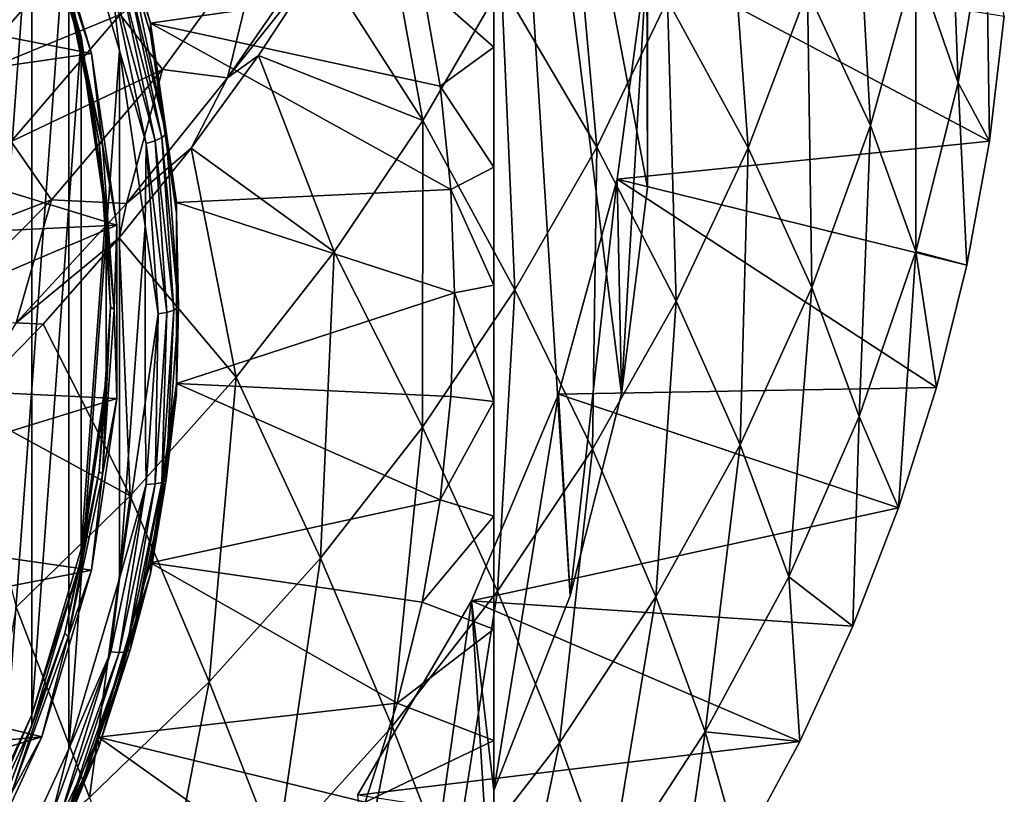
# Model space of a CAD drawing. Header units: metres. Extents: x -81 to 81, y -160 to 24.
# Tile 40 of 256: x 8 to 14, y -152 to -147. Entities that reach past the tile are written whole.
import ezdxf

# ---------------------------------------------------------------- set-up
doc = ezdxf.new("R2010")
doc.units = ezdxf.units.M
doc.layers.add('solid_501850_SW0001', color=7, linetype='CONTINUOUS')

msp = doc.modelspace()

# ---------------------------------------------------------------- linework, layer by layer
at = {"layer": 'solid_501850_SW0001'}
for points in [[(11, -142.998276, 168.225082), (11, -152.01149, 171.50563), (11, -144.085327, 165.238449)], [(11, -142.998276, 168.225082), (11.486273, -150.768967, 171.053375), (11, -152.01149, 171.50563)], [(11, -142.998276, 168.225082), (11.814212, -149.481445, 170.584763), (11.486273, -150.768967, 171.053375)], [(11, -142.998276, 168.225082), (11.979311, -148.166733, 170.106247), (11.814212, -149.481445, 170.584763)], [(11, -142.998276, 168.225082), (11.979311, -146.843048, 169.624466), (11.979311, -148.166733, 170.106247)], [(11, -152.01149, 171.50563), (11, -144.906342, 165.352737), (11, -144.085327, 165.238449)], [(11, -152.01149, 171.50563), (11, -145.708694, 165.492249), (11, -144.906342, 165.352737)], [(7.591393, -145.142395, 164.855179), (8.056324, -146.148209, 165.221268), (7.59142, -152.535095, 167.545898)], [(7.812579, -145.169693, 164.439453), (8.291458, -146.2052, 164.816345), (7.812608, -152.781403, 167.209885)], [(13.690132, -146.717682, 179.655533), (13.960161, -147.498398, 177.239166), (13.889808, -145.650177, 179.269897)], [(13.889808, -145.650177, 179.269897), (13.960161, -147.498398, 177.239166), (14.138847, -146.40834, 176.844406)], [(11, -152.01149, 171.50563), (11, -146.496063, 165.658737), (11, -145.708694, 165.492249)], [(13.402037, -147.77092, 180.037018), (13.296183, -145.890381, 182.040115), (12.999773, -146.911545, 182.410477)], [(13.402037, -147.77092, 180.037018), (13.690132, -146.717682, 179.655533), (13.296183, -145.890381, 182.040115)], [(8.480349, -146.075012, 164.981796), (8.480353, -146.006638, 165.169739), (8.811751, -147.118073, 165.574265)], [(8.811751, -147.118073, 165.574265), (8.480353, -146.006638, 165.169739), (10.543445, -146.868042, 165.483261)], [(11.656759, -147.908676, 185.442291), (11.485133, -145.981079, 187.374039), (11.04957, -146.872726, 187.704376)], [(11.656759, -147.908676, 185.442291), (12.107179, -146.969681, 185.097458), (11.485133, -145.981079, 187.374039)], [(12.62114, -147.913589, 182.775146), (12.482399, -146.00798, 184.745728), (12.107179, -146.969681, 185.097458)], [(12.62114, -147.913589, 182.775146), (12.999773, -146.911545, 182.410477), (12.482399, -146.00798, 184.745728)], [(8.480349, -146.075012, 164.981796), (8.811751, -147.118073, 165.574265), (8.811757, -147.186493, 165.386337)], [(8.480349, -146.075012, 164.981796), (8.811757, -147.186493, 165.386337), (8.683877, -146.741791, 165.158707)], [(10.547126, -147.739395, 188.026917), (10.252303, -146.109406, 189.864716), (9.895144, -146.719864, 190.077545)], [(10.547126, -147.739395, 188.026917), (11.04957, -146.872726, 187.704376), (10.252303, -146.109406, 189.864716)], [(8.056324, -146.148209, 165.221268), (8.056346, -151.529266, 167.17981), (7.59142, -152.535095, 167.545898)], [(8.291458, -146.2052, 164.816345), (8.29148, -151.745895, 166.832993), (7.812608, -152.781403, 167.209885)], [(8.056324, -146.148209, 165.221268), (8.056331, -146.216629, 165.03334), (8.371157, -147.204071, 165.605576)], [(8.056324, -146.148209, 165.221268), (8.371157, -147.204071, 165.605576), (8.056346, -151.529266, 167.17981)], [(8.291458, -146.2052, 164.816345), (8.615785, -147.292435, 165.212067), (8.29148, -151.745895, 166.832993)], [(8.559671, -146.817001, 165.049377), (8.615785, -147.292435, 165.212067), (8.291458, -146.2052, 164.816345)], [(5.848707, -146.801208, 165.087189), (8.436726, -147.310776, 165.272659), (8.119432, -146.246643, 164.885345)], [(8.266229, -146.844772, 165.202988), (8.371169, -147.272537, 165.417648), (8.056331, -146.216629, 165.03334)], [(8.371157, -147.204071, 165.605576), (8.056331, -146.216629, 165.03334), (8.371169, -147.272537, 165.417648)], [(8.119432, -146.246643, 164.885345), (8.436726, -147.310776, 165.272659), (8.288383, -146.856689, 165.152878)], [(14.138847, -146.40834, 176.844406), (13.960161, -147.498398, 177.239166), (14.159923, -147.871124, 174.68103)], [(14.138847, -146.40834, 176.844406), (14.159923, -147.871124, 174.68103), (14.2539, -147.0737, 174.390793)], [(11, -146.496063, 165.658737), (11, -147.271515, 165.854065), (10.543445, -146.868042, 165.483261)], [(11, -152.01149, 171.50563), (11, -147.271515, 165.854065), (11, -146.496063, 165.658737)], [(8.618165, -147.063278, 191.471893), (8.888956, -147.414566, 191.065201), (9.528978, -146.538025, 190.720566)], [(9.528978, -146.538025, 190.720566), (8.888956, -147.414566, 191.065201), (9.303317, -147.465805, 190.493759)], [(9.528978, -146.538025, 190.720566), (9.303317, -147.465805, 190.493759), (9.887883, -146.621429, 190.160889)], [(9.887883, -146.621429, 190.160889), (9.303317, -147.465805, 190.493759), (9.895144, -146.719864, 190.077545)], [(7.610606, -147.476501, 192.118118), (8.289203, -146.691681, 191.812241), (7.25006, -147.066269, 192.370819)], [(8.618165, -147.063278, 191.471893), (8.289203, -146.691681, 191.812241), (7.610606, -147.476501, 192.118118)], [(11.787441, -148.112991, 174.769073), (11.976321, -146.708023, 174.257706), (14.159923, -147.871124, 174.68103)], [(11.814212, -149.481445, 170.584763), (11.976321, -146.708023, 174.257706), (11.787441, -148.112991, 174.769073)], [(11.979311, -148.166733, 170.106247), (11.976321, -146.708023, 174.257706), (11.814212, -149.481445, 170.584763)], [(11.976321, -146.708023, 174.257706), (14.2539, -147.0737, 174.390793), (14.159923, -147.871124, 174.68103)], [(11.979311, -146.843048, 169.624466), (11.976321, -146.708023, 174.257706), (11.979311, -148.166733, 170.106247)], [(8.656402, -146.767807, 165.108795), (8.885098, -147.84819, 165.502014), (8.613601, -146.793716, 165.071106)], [(8.656402, -146.767807, 165.108795), (8.683877, -146.741791, 165.158707), (8.913299, -147.825623, 165.553192)], [(8.656402, -146.767807, 165.108795), (8.913299, -147.825623, 165.553192), (8.885098, -147.84819, 165.502014)], [(8.811757, -147.186493, 165.386337), (8.913299, -147.825623, 165.553192), (8.683877, -146.741791, 165.158707)], [(9.303317, -147.465805, 190.493759), (9.500477, -147.323776, 190.287949), (9.895144, -146.719864, 190.077545)], [(10.547126, -147.739395, 188.026917), (9.895144, -146.719864, 190.077545), (9.500477, -147.323776, 190.287949)], [(13.402037, -147.77092, 180.037018), (13.689529, -148.573318, 177.628952), (13.690132, -146.717682, 179.655533)], [(13.690132, -146.717682, 179.655533), (13.689529, -148.573318, 177.628952), (13.960161, -147.498398, 177.239166)], [(6.125512, -147.64447, 165.394104), (8.436726, -147.310776, 165.272659), (5.848707, -146.801208, 165.087189)], [(8.613601, -146.793716, 165.071106), (8.841166, -147.868774, 165.462402), (8.559671, -146.817001, 165.049377)], [(8.559671, -146.817001, 165.049377), (8.785811, -147.88533, 165.438217), (8.615785, -147.292435, 165.212067)], [(8.841166, -147.868774, 165.462402), (8.785811, -147.88533, 165.438217), (8.559671, -146.817001, 165.049377)], [(8.885098, -147.84819, 165.502014), (8.841166, -147.868774, 165.462402), (8.613601, -146.793716, 165.071106)], [(8.266229, -146.844772, 165.202988), (8.288383, -146.856689, 165.152878), (8.507356, -147.891159, 165.529388)], [(8.266229, -146.844772, 165.202988), (8.507356, -147.891159, 165.529388), (8.484616, -147.876465, 165.578491)], [(8.266229, -146.844772, 165.202988), (8.484616, -147.876465, 165.578491), (8.371169, -147.272537, 165.417648)], [(8.436726, -147.310776, 165.272659), (8.507356, -147.891159, 165.529388), (8.288383, -146.856689, 165.152878)], [(8.811751, -147.118073, 165.574265), (10.543445, -146.868042, 165.483261), (10.658031, -147.520203, 165.720642)], [(11, -147.271515, 165.854065), (10.658031, -147.520203, 165.720642), (10.543445, -146.868042, 165.483261)], [(11.135059, -148.818939, 185.777832), (11.04957, -146.872726, 187.704376), (10.547126, -147.739395, 188.026917)], [(11.135059, -148.818939, 185.777832), (11.656759, -147.908676, 185.442291), (11.04957, -146.872726, 187.704376)], [(13.027957, -148.80307, 180.411758), (12.999773, -146.911545, 182.410477), (12.62114, -147.913589, 182.775146)], [(13.027957, -148.80307, 180.411758), (13.402037, -147.77092, 180.037018), (12.999773, -146.911545, 182.410477)], [(12.163172, -148.889984, 183.131607), (12.107179, -146.969681, 185.097458), (11.656759, -147.908676, 185.442291)], [(12.163172, -148.889984, 183.131607), (12.62114, -147.913589, 182.775146), (12.107179, -146.969681, 185.097458)], [(7.923603, -147.871948, 191.78981), (8.618165, -147.063278, 191.471893), (7.610606, -147.476501, 192.118118)], [(7.923603, -147.871948, 191.78981), (8.888956, -147.414566, 191.065201), (8.618165, -147.063278, 191.471893)], [(8.811751, -147.118073, 165.574265), (10.658031, -147.520203, 165.720642), (10.726985, -148.178146, 165.960098)], [(8.979019, -148.261642, 165.990494), (8.811751, -147.118073, 165.574265), (10.726985, -148.178146, 165.960098)], [(8.811757, -147.186493, 165.386337), (8.811751, -147.118073, 165.574265), (8.979019, -148.261642, 165.990494)], [(8.371157, -147.204071, 165.605576), (8.371171, -150.473404, 166.795502), (8.056346, -151.529266, 167.17981)], [(8.371157, -147.204071, 165.605576), (8.371169, -147.272537, 165.417648), (8.530066, -148.290466, 166.000992)], [(8.371157, -147.204071, 165.605576), (8.530066, -148.290466, 166.000992), (8.371171, -150.473404, 166.795502)], [(8.811757, -147.186493, 165.386337), (8.979019, -148.261642, 165.990494), (8.979019, -148.330032, 165.802551)], [(8.811757, -147.186493, 165.386337), (8.979019, -148.330032, 165.802551), (8.913299, -147.825623, 165.553192)], [(8.484616, -147.876465, 165.578491), (8.530068, -148.358887, 165.813049), (8.371169, -147.272537, 165.417648)], [(8.530066, -148.290466, 166.000992), (8.371169, -147.272537, 165.417648), (8.530068, -148.358887, 165.813049)], [(11, -147.271515, 165.854065), (11, -148.035828, 166.079575), (10.658031, -147.520203, 165.720642)], [(11, -152.01149, 171.50563), (11, -148.035828, 166.079575), (11, -147.271515, 165.854065)], [(6.125512, -147.64447, 165.394104), (8.596874, -148.405685, 165.671173), (8.436726, -147.310776, 165.272659)], [(8.615785, -147.292435, 165.212067), (8.615798, -150.658646, 166.437271), (8.29148, -151.745895, 166.832993)], [(8.436726, -147.310776, 165.272659), (8.596874, -148.405685, 165.671173), (8.507356, -147.891159, 165.529388)], [(8.615785, -147.292435, 165.212067), (8.779463, -148.41098, 165.619171), (8.615798, -150.658646, 166.437271)], [(8.785811, -147.88533, 165.438217), (8.779463, -148.41098, 165.619171), (8.615785, -147.292435, 165.212067)], [(9.982142, -148.575363, 188.33931), (9.500477, -147.323776, 190.287949), (9.07179, -147.915085, 190.493134)], [(9.303317, -147.465805, 190.493759), (9.07179, -147.915085, 190.493134), (9.500477, -147.323776, 190.287949)], [(9.982142, -148.575363, 188.33931), (10.547126, -147.739395, 188.026917), (9.500477, -147.323776, 190.287949)], [(7.923603, -147.871948, 191.78981), (8.181966, -148.243683, 191.393326), (8.888956, -147.414566, 191.065201)], [(8.888956, -147.414566, 191.065201), (8.181966, -148.243683, 191.393326), (8.658922, -148.268753, 190.812317)], [(8.888956, -147.414566, 191.065201), (8.658922, -148.268753, 190.812317), (9.303317, -147.465805, 190.493759)], [(9.303317, -147.465805, 190.493759), (8.658922, -148.268753, 190.812317), (9.07179, -147.915085, 190.493134)], [(11, -148.035828, 166.079575), (10.726985, -148.178146, 165.960098), (10.658031, -147.520203, 165.720642)], [(13.960161, -147.498398, 177.239166), (13.689529, -148.573318, 177.628952), (14.015875, -148.661118, 174.968567)], [(13.960161, -147.498398, 177.239166), (14.015875, -148.661118, 174.968567), (14.159923, -147.871124, 174.68103)], [(6.265466, -148.517014, 165.711685), (8.596874, -148.405685, 165.671173), (6.125512, -147.64447, 165.394104)], [(10.546447, -149.69458, 186.10173), (10.547126, -147.739395, 188.026917), (9.982142, -148.575363, 188.33931)], [(10.546447, -149.69458, 186.10173), (11.135059, -148.818939, 185.777832), (10.547126, -147.739395, 188.026917)], [(13.027957, -148.80307, 180.411758), (13.328966, -149.625992, 178.011154), (13.402037, -147.77092, 180.037018)], [(13.402037, -147.77092, 180.037018), (13.328966, -149.625992, 178.011154), (13.689529, -148.573318, 177.628952)], [(8.885098, -147.84819, 165.502014), (8.913299, -147.825623, 165.553192), (8.990211, -148.928314, 165.954544)], [(8.979019, -148.330032, 165.802551), (8.990211, -148.928314, 165.954544), (8.913299, -147.825623, 165.553192)], [(7.164997, -148.630951, 192.089981), (8.181966, -148.243683, 191.393326), (7.923603, -147.871948, 191.78981)], [(8.484616, -147.876465, 165.578491), (8.507356, -147.891159, 165.529388), (8.580766, -148.943619, 165.91246)], [(8.484616, -147.876465, 165.578491), (8.580766, -148.943619, 165.91246), (8.55783, -148.926117, 165.960541)], [(8.484616, -147.876465, 165.578491), (8.55783, -148.926117, 165.960541), (8.530068, -148.358887, 165.813049)], [(8.596874, -148.405685, 165.671173), (8.580766, -148.943619, 165.91246), (8.507356, -147.891159, 165.529388)], [(8.785811, -147.88533, 165.438217), (8.861624, -148.972244, 165.833817), (8.779463, -148.41098, 165.619171)], [(8.841166, -147.868774, 165.462402), (8.917456, -148.96254, 165.860504), (8.785811, -147.88533, 165.438217)], [(8.917456, -148.96254, 165.860504), (8.861624, -148.972244, 165.833817), (8.785811, -147.88533, 165.438217)], [(8.885098, -147.84819, 165.502014), (8.961766, -148.947403, 165.9021), (8.841166, -147.868774, 165.462402)], [(8.961766, -148.947403, 165.9021), (8.917456, -148.96254, 165.860504), (8.841166, -147.868774, 165.462402)], [(8.885098, -147.84819, 165.502014), (8.990211, -148.928314, 165.954544), (8.961766, -148.947403, 165.9021)], [(11.787441, -148.112991, 174.769073), (14.159923, -147.871124, 174.68103), (14.015875, -148.661118, 174.968567)], [(9.358968, -149.374863, 188.639221), (9.07179, -147.915085, 190.493134), (8.613174, -148.487915, 190.690445)], [(8.658922, -148.268753, 190.812317), (8.613174, -148.487915, 190.690445), (9.07179, -147.915085, 190.493134)], [(9.358968, -149.374863, 188.639221), (9.982142, -148.575363, 188.33931), (9.07179, -147.915085, 190.493134)], [(11.629549, -149.834473, 183.477432), (11.656759, -147.908676, 185.442291), (11.135059, -148.818939, 185.777832)], [(11.629549, -149.834473, 183.477432), (12.163172, -148.889984, 183.131607), (11.656759, -147.908676, 185.442291)], [(12.57036, -149.807327, 180.777161), (12.62114, -147.913589, 182.775146), (12.163172, -148.889984, 183.131607)], [(12.57036, -149.807327, 180.777161), (13.027957, -148.80307, 180.411758), (12.62114, -147.913589, 182.775146)], [(11, -148.035828, 166.079575), (11, -148.789398, 166.336182), (10.726985, -148.178146, 165.960098)], [(11, -152.01149, 171.50563), (11, -148.789398, 166.336182), (11, -148.035828, 166.079575)], [(11.412685, -149.484543, 175.268265), (11.787441, -148.112991, 174.769073), (13.822421, -149.441147, 175.252472)], [(11.486273, -150.768967, 171.053375), (11.787441, -148.112991, 174.769073), (11.412685, -149.484543, 175.268265)], [(11.814212, -149.481445, 170.584763), (11.787441, -148.112991, 174.769073), (11.486273, -150.768967, 171.053375)], [(11.787441, -148.112991, 174.769073), (14.015875, -148.661118, 174.968567), (13.822421, -149.441147, 175.252472)], [(8.979019, -148.261642, 165.990494), (10.726985, -148.178146, 165.960098), (10.75, -148.83876, 166.200546)], [(11, -148.789398, 166.336182), (10.75, -148.83876, 166.200546), (10.726985, -148.178146, 165.960098)], [(7.164997, -148.630951, 192.089981), (7.408791, -149.02243, 191.703415), (8.181966, -148.243683, 191.393326)], [(8.181966, -148.243683, 191.393326), (7.408791, -149.02243, 191.703415), (7.955594, -149.02861, 191.115601)], [(8.181966, -148.243683, 191.393326), (7.955594, -149.02861, 191.115601), (8.658922, -148.268753, 190.812317)], [(8.658922, -148.268753, 190.812317), (7.955594, -149.02861, 191.115601), (8.613174, -148.487915, 190.690445)], [(8.979019, -149.415894, 166.410599), (8.979019, -148.261642, 165.990494), (10.75, -148.83876, 166.200546)], [(8.979019, -148.330032, 165.802551), (8.979019, -148.261642, 165.990494), (8.979019, -149.415894, 166.410599)], [(8.530066, -148.290466, 166.000992), (8.530071, -149.386993, 166.400085), (8.371171, -150.473404, 166.795502)], [(8.530066, -148.290466, 166.000992), (8.530068, -148.358887, 165.813049), (8.530071, -149.386993, 166.400085)], [(8.979019, -148.330032, 165.802551), (8.979019, -149.415894, 166.410599), (8.979019, -149.484314, 166.222672)], [(8.979019, -148.330032, 165.802551), (8.979019, -149.484314, 166.222672), (8.990211, -148.928314, 165.954544)], [(6.265466, -149.399475, 166.032883), (8.596874, -149.510803, 166.073395), (8.596874, -148.405685, 165.671173)], [(6.265466, -149.399475, 166.032883), (8.596874, -148.405685, 165.671173), (6.265466, -148.517014, 165.711685)], [(8.55783, -148.926117, 165.960541), (8.530068, -149.45546, 166.212173), (8.530068, -148.358887, 165.813049)], [(8.530071, -149.386993, 166.400085), (8.530068, -148.358887, 165.813049), (8.530068, -149.45546, 166.212173)], [(8.596874, -148.405685, 165.671173), (8.596874, -149.510803, 166.073395), (8.580766, -148.943619, 165.91246)], [(8.779463, -148.41098, 165.619171), (8.779468, -149.540115, 166.030151), (8.615798, -150.658646, 166.437271)], [(8.861624, -148.972244, 165.833817), (8.779468, -149.540115, 166.030151), (8.779463, -148.41098, 165.619171)], [(7.955594, -149.02861, 191.115601), (8.128874, -149.036774, 190.877731), (8.613174, -148.487915, 190.690445)], [(8.681946, -150.132126, 188.924286), (8.613174, -148.487915, 190.690445), (8.128874, -149.036774, 190.877731)], [(8.681946, -150.132126, 188.924286), (9.358968, -149.374863, 188.639221), (8.613174, -148.487915, 190.690445)], [(9.895297, -150.529739, 186.411636), (9.982142, -148.575363, 188.33931), (9.358968, -149.374863, 188.639221)], [(9.895297, -150.529739, 186.411636), (10.546447, -149.69458, 186.10173), (9.982142, -148.575363, 188.33931)], [(13.689529, -148.573318, 177.628952), (13.328966, -149.625992, 178.011154), (13.579757, -150.209854, 175.532257)], [(13.689529, -148.573318, 177.628952), (13.579757, -150.209854, 175.532257), (13.822421, -149.441147, 175.252472)], [(13.689529, -148.573318, 177.628952), (13.822421, -149.441147, 175.252472), (14.015875, -148.661118, 174.968567)], [(8.979019, -149.415894, 166.410599), (10.75, -148.83876, 166.200546), (10.726985, -149.49939, 166.440994)], [(11.024646, -150.741104, 183.810287), (11.135059, -148.818939, 185.777832), (10.546447, -149.69458, 186.10173)], [(10.726985, -149.49939, 166.440994), (10.75, -148.83876, 166.200546), (11, -149.531616, 166.623993)], [(11, -149.531616, 166.623993), (10.75, -148.83876, 166.200546), (11, -148.789398, 166.336182)], [(11, -149.531616, 166.623993), (11, -148.789398, 166.336182), (11, -152.01149, 171.50563)], [(11.024646, -150.741104, 183.810287), (11.629549, -149.834473, 183.477432), (11.135059, -148.818939, 185.777832)], [(12.57036, -149.807327, 180.777161), (12.880509, -150.649277, 178.383102), (13.027957, -148.80307, 180.411758)], [(13.027957, -148.80307, 180.411758), (12.880509, -150.649277, 178.383102), (13.328966, -149.625992, 178.011154)], [(12.032626, -150.777222, 181.130768), (12.163172, -148.889984, 183.131607), (11.629549, -149.834473, 183.477432)], [(12.032626, -150.777222, 181.130768), (12.57036, -149.807327, 180.777161), (12.163172, -148.889984, 183.131607)], [(8.55783, -148.926117, 165.960541), (8.507356, -149.996094, 166.295532), (8.484616, -149.975784, 166.34259)], [(8.55783, -148.926117, 165.960541), (8.484616, -149.975784, 166.34259), (8.530068, -149.45546, 166.212173)], [(8.55783, -148.926117, 165.960541), (8.580766, -148.943619, 165.91246), (8.507356, -149.996094, 166.295532)], [(8.596874, -149.510803, 166.073395), (8.507356, -149.996094, 166.295532), (8.580766, -148.943619, 165.91246)], [(8.917456, -148.96254, 165.860504), (8.841166, -150.056305, 166.258591), (8.861624, -148.972244, 165.833817)], [(8.885098, -150.0466, 166.30217), (8.841166, -150.056305, 166.258591), (8.917456, -148.96254, 165.860504)], [(8.961766, -148.947403, 165.9021), (8.913299, -150.031006, 166.355881), (8.885098, -150.0466, 166.30217)], [(8.961766, -148.947403, 165.9021), (8.885098, -150.0466, 166.30217), (8.917456, -148.96254, 165.860504)], [(8.979019, -149.484314, 166.222672), (8.913299, -150.031006, 166.355881), (8.990211, -148.928314, 165.954544)], [(8.961766, -148.947403, 165.9021), (8.990211, -148.928314, 165.954544), (8.913299, -150.031006, 166.355881)], [(7.955594, -149.02861, 191.115601), (7.623824, -149.55719, 191.053101), (8.128874, -149.036774, 190.877731)], [(8.861624, -148.972244, 165.833817), (8.785811, -150.059158, 166.229431), (8.779468, -149.540115, 166.030151)], [(8.841166, -150.056305, 166.258591), (8.785811, -150.059158, 166.229431), (8.861624, -148.972244, 165.833817)], [(8.681946, -150.132126, 188.924286), (8.128874, -149.036774, 190.877731), (7.623824, -149.55719, 191.053101)], [(6.125512, -150.272018, 166.350464), (8.596874, -149.510803, 166.073395), (6.265466, -149.399475, 166.032883)], [(8.530071, -149.386993, 166.400085), (8.530068, -149.45546, 166.212173), (8.371171, -150.473404, 166.795502)], [(9.185984, -151.318573, 186.705231), (9.358968, -149.374863, 188.639221), (8.681946, -150.132126, 188.924286)], [(9.185984, -151.318573, 186.705231), (9.895297, -150.529739, 186.411636), (9.358968, -149.374863, 188.639221)], [(8.484616, -149.975784, 166.34259), (8.371169, -150.541809, 166.607574), (8.530068, -149.45546, 166.212173)], [(8.371171, -150.473404, 166.795502), (8.530068, -149.45546, 166.212173), (8.371169, -150.541809, 166.607574)], [(8.811751, -150.559464, 166.826828), (8.979019, -149.415894, 166.410599), (10.658031, -150.157333, 166.680466)], [(8.979019, -149.484314, 166.222672), (8.979019, -149.415894, 166.410599), (8.811751, -150.559464, 166.826828)], [(8.979019, -149.415894, 166.410599), (10.726985, -149.49939, 166.440994), (10.658031, -150.157333, 166.680466)], [(11.412685, -149.484543, 175.268265), (13.822421, -149.441147, 175.252472), (13.579757, -150.209854, 175.532257)], [(6.125512, -150.272018, 166.350464), (8.436726, -150.605713, 166.471909), (8.596874, -149.510803, 166.073395)], [(8.596874, -149.510803, 166.073395), (8.436726, -150.605713, 166.471909), (8.507356, -149.996094, 166.295532)], [(8.979019, -149.484314, 166.222672), (8.811751, -150.559464, 166.826828), (8.811757, -150.627853, 166.638885)], [(8.979019, -149.484314, 166.222672), (8.811757, -150.627853, 166.638885), (8.913299, -150.031006, 166.355881)], [(10.658031, -150.157333, 166.680466), (10.726985, -149.49939, 166.440994), (11, -149.531616, 166.623993)], [(10.658031, -150.157333, 166.680466), (11, -149.531616, 166.623993), (11, -150.26207, 166.942535)], [(10.857915, -150.801239, 175.747513), (11.412685, -149.484543, 175.268265), (13.579757, -150.209854, 175.532257)], [(11, -152.01149, 171.50563), (11.412685, -149.484543, 175.268265), (10.857915, -150.801239, 175.747513)], [(11.486273, -150.768967, 171.053375), (11.412685, -149.484543, 175.268265), (11, -152.01149, 171.50563)], [(11, -150.26207, 166.942535), (11, -149.531616, 166.623993), (11, -152.01149, 171.50563)], [(7.955476, -150.841446, 189.192184), (8.681946, -150.132126, 188.924286), (7.623824, -149.55719, 191.053101)], [(8.785811, -150.059158, 166.229431), (8.615798, -150.658646, 166.437271), (8.779468, -149.540115, 166.030151)], [(13.328966, -149.625992, 178.011154), (12.880509, -150.649277, 178.383102), (13.288732, -150.963409, 175.806534)], [(13.328966, -149.625992, 178.011154), (13.288732, -150.963409, 175.806534), (13.579757, -150.209854, 175.532257)], [(10.352859, -151.603897, 184.127838), (10.546447, -149.69458, 186.10173), (9.895297, -150.529739, 186.411636)], [(10.352859, -151.603897, 184.127838), (11.024646, -150.741104, 183.810287), (10.546447, -149.69458, 186.10173)], [(11.419126, -151.70665, 181.470276), (11.629549, -149.834473, 183.477432), (11.024646, -150.741104, 183.810287)], [(11.419126, -151.70665, 181.470276), (12.032626, -150.777222, 181.130768), (11.629549, -149.834473, 183.477432)], [(12.032626, -150.777222, 181.130768), (12.347157, -151.636459, 178.74231), (12.57036, -149.807327, 180.777161)], [(12.57036, -149.807327, 180.777161), (12.347157, -151.636459, 178.74231), (12.880509, -150.649277, 178.383102)], [(8.484616, -149.975784, 166.34259), (8.288383, -151.030548, 166.672043), (8.266229, -151.007477, 166.718094)], [(8.484616, -149.975784, 166.34259), (8.266229, -151.007477, 166.718094), (8.371169, -150.541809, 166.607574)], [(8.484616, -149.975784, 166.34259), (8.507356, -149.996094, 166.295532), (8.288383, -151.030548, 166.672043)], [(8.436726, -150.605713, 166.471909), (8.288383, -151.030548, 166.672043), (8.507356, -149.996094, 166.295532)], [(8.811757, -150.627853, 166.638885), (8.683877, -151.114822, 166.750366), (8.913299, -150.031006, 166.355881)], [(8.885098, -150.0466, 166.30217), (8.913299, -150.031006, 166.355881), (8.683877, -151.114822, 166.750366)], [(8.785811, -150.059158, 166.229431), (8.559671, -151.127487, 166.618256), (8.615798, -150.658646, 166.437271)], [(8.613601, -151.131348, 166.649887), (8.559671, -151.127487, 166.618256), (8.785811, -150.059158, 166.229431)], [(8.841166, -150.056305, 166.258591), (8.613601, -151.131348, 166.649887), (8.785811, -150.059158, 166.229431)], [(8.656402, -151.126984, 166.695404), (8.613601, -151.131348, 166.649887), (8.841166, -150.056305, 166.258591)], [(8.885098, -150.0466, 166.30217), (8.683877, -151.114822, 166.750366), (8.656402, -151.126984, 166.695404)], [(8.885098, -150.0466, 166.30217), (8.656402, -151.126984, 166.695404), (8.841166, -150.056305, 166.258591)], [(8.422945, -152.055252, 186.980194), (8.681946, -150.132126, 188.924286), (7.955476, -150.841446, 189.192184)], [(8.422945, -152.055252, 186.980194), (9.185984, -151.318573, 186.705231), (8.681946, -150.132126, 188.924286)], [(8.811751, -150.559464, 166.826828), (10.658031, -150.157333, 166.680466), (10.543444, -150.809494, 166.917831)], [(10.543444, -150.809494, 166.917831), (10.658031, -150.157333, 166.680466), (11, -150.26207, 166.942535)], [(10.857915, -150.801239, 175.747513), (13.579757, -150.209854, 175.532257), (13.288732, -150.963409, 175.806534)], [(5.848707, -151.11528, 166.657379), (8.436726, -150.605713, 166.471909), (6.125512, -150.272018, 166.350464)], [(10.543444, -150.809494, 166.917831), (11, -150.26207, 166.942535), (11, -150.981644, 167.291351)], [(11, -150.981644, 167.291351), (11, -150.26207, 166.942535), (11, -152.01149, 171.50563)], [(8.371171, -150.473404, 166.795502), (8.371169, -150.541809, 166.607574), (8.056346, -151.529266, 167.17981)], [(9.618586, -152.416885, 184.42778), (9.895297, -150.529739, 186.411636), (9.185984, -151.318573, 186.705231)], [(9.618586, -152.416885, 184.42778), (10.352859, -151.603897, 184.127838), (9.895297, -150.529739, 186.411636)], [(8.266229, -151.007477, 166.718094), (8.056331, -151.597717, 166.991898), (8.371169, -150.541809, 166.607574)], [(8.056346, -151.529266, 167.17981), (8.371169, -150.541809, 166.607574), (8.056331, -151.597717, 166.991898)], [(8.480353, -151.670898, 167.231369), (8.811751, -150.559464, 166.826828), (10.383663, -151.453415, 167.152206)], [(8.811757, -150.627853, 166.638885), (8.811751, -150.559464, 166.826828), (8.480353, -151.670898, 167.231369)], [(8.811751, -150.559464, 166.826828), (10.543444, -150.809494, 166.917831), (10.383663, -151.453415, 167.152206)], [(5.848707, -151.11528, 166.657379), (8.119432, -151.669846, 166.859222), (8.436726, -150.605713, 166.471909)], [(8.436726, -150.605713, 166.471909), (8.119432, -151.669846, 166.859222), (8.288383, -151.030548, 166.672043)], [(8.559671, -151.127487, 166.618256), (8.29148, -151.745895, 166.832993), (8.615798, -150.658646, 166.437271)], [(8.811757, -150.627853, 166.638885), (8.480353, -151.670898, 167.231369), (8.480349, -151.739319, 167.043427)], [(8.811757, -150.627853, 166.638885), (8.480349, -151.739319, 167.043427), (8.683877, -151.114822, 166.750366)], [(12.880509, -150.649277, 178.383102), (12.347157, -151.636459, 178.74231), (12.950325, -151.698486, 176.074081)], [(12.880509, -150.649277, 178.383102), (12.950325, -151.698486, 176.074081), (13.288732, -150.963409, 175.806534)], [(10.73428, -152.589554, 181.793335), (11.024646, -150.741104, 183.810287), (10.352859, -151.603897, 184.127838)], [(10.73428, -152.589554, 181.793335), (11.419126, -151.70665, 181.470276), (11.024646, -150.741104, 183.810287)], [(11.419126, -151.70665, 181.470276), (11.733268, -152.581299, 179.086441), (12.032626, -150.777222, 181.130768)], [(12.032626, -150.777222, 181.130768), (11.733268, -152.581299, 179.086441), (12.347157, -151.636459, 178.74231)], [(7.611154, -152.734482, 187.23439), (8.422945, -152.055252, 186.980194), (7.955476, -150.841446, 189.192184)], [(10.131948, -152.04213, 176.199158), (10.857915, -150.801239, 175.747513), (12.950325, -151.698486, 176.074081)], [(10.371182, -154.264328, 168.943298), (10.857915, -150.801239, 175.747513), (10.131948, -152.04213, 176.199158)], [(10.371182, -154.264328, 168.943298), (11, -153.098541, 168.518982), (10.857915, -150.801239, 175.747513)], [(10.383663, -151.453415, 167.152206), (10.543444, -150.809494, 166.917831), (11, -150.981644, 167.291351)], [(10.857915, -150.801239, 175.747513), (13.288732, -150.963409, 175.806534), (12.950325, -151.698486, 176.074081)], [(11, -153.098541, 168.518982), (11, -152.01149, 171.50563), (10.857915, -150.801239, 175.747513)], [(8.266229, -151.007477, 166.718094), (7.927594, -152.029312, 167.035553), (7.906404, -152.003555, 167.080643)], [(8.266229, -151.007477, 166.718094), (7.906404, -152.003555, 167.080643), (8.056331, -151.597717, 166.991898)], [(8.266229, -151.007477, 166.718094), (8.288383, -151.030548, 166.672043), (7.927594, -152.029312, 167.035553)], [(8.119432, -151.669846, 166.859222), (7.927594, -152.029312, 167.035553), (8.288383, -151.030548, 166.672043)], [(10.383663, -151.453415, 167.152206), (11, -150.981644, 167.291351), (11, -151.691833, 167.669937)], [(11, -151.691833, 167.669937), (11, -150.981644, 167.291351), (11, -152.01149, 171.50563)], [(5.441277, -151.910294, 166.946747), (8.119432, -151.669846, 166.859222), (5.848707, -151.11528, 166.657379)], [(8.559671, -151.127487, 166.618256), (8.187073, -152.158936, 166.993683), (8.29148, -151.745895, 166.832993)], [(8.238654, -152.169296, 167.027664), (8.187073, -152.158936, 166.993683), (8.559671, -151.127487, 166.618256)], [(8.613601, -151.131348, 166.649887), (8.238654, -152.169296, 167.027664), (8.559671, -151.127487, 166.618256)], [(8.279593, -152.17009, 167.075058), (8.238654, -152.169296, 167.027664), (8.613601, -151.131348, 166.649887)], [(8.656402, -151.126984, 166.695404), (8.305872, -152.16124, 167.131226), (8.279593, -152.17009, 167.075058)], [(8.656402, -151.126984, 166.695404), (8.279593, -152.17009, 167.075058), (8.613601, -151.131348, 166.649887)], [(8.480349, -151.739319, 167.043427), (8.305872, -152.16124, 167.131226), (8.683877, -151.114822, 166.750366)], [(8.656402, -151.126984, 166.695404), (8.683877, -151.114822, 166.750366), (8.305872, -152.16124, 167.131226)], [(8.826292, -153.174179, 184.707794), (9.185984, -151.318573, 186.705231), (8.422945, -152.055252, 186.980194)], [(8.826292, -153.174179, 184.707794), (9.618586, -152.416885, 184.42778), (9.185984, -151.318573, 186.705231)], [(8.480353, -151.670898, 167.231369), (10.383663, -151.453415, 167.152206), (10.179538, -152.085739, 167.382355)], [(10.179538, -152.085739, 167.382355), (10.383663, -151.453415, 167.152206), (11, -151.691833, 167.669937)], [(8.056346, -151.529266, 167.17981), (8.056331, -151.597717, 166.991898), (7.591419, -152.6035, 167.357971)], [(8.056346, -151.529266, 167.17981), (7.591419, -152.6035, 167.357971), (7.59142, -152.535095, 167.545898)], [(7.906404, -152.003555, 167.080643), (7.591419, -152.6035, 167.357971), (8.056331, -151.597717, 166.991898)], [(9.98251, -153.419846, 182.097656), (10.352859, -151.603897, 184.127838), (9.618586, -152.416885, 184.42778)], [(9.98251, -153.419846, 182.097656), (10.73428, -152.589554, 181.793335), (10.352859, -151.603897, 184.127838)], [(4.912264, -152.63942, 167.212128), (7.650863, -152.683548, 167.22818), (8.119432, -151.669846, 166.859222)], [(4.912264, -152.63942, 167.212128), (8.119432, -151.669846, 166.859222), (5.441277, -151.910294, 166.946747)], [(8.119432, -151.669846, 166.859222), (7.650863, -152.683548, 167.22818), (7.927594, -152.029312, 167.035553)], [(12.347157, -151.636459, 178.74231), (11.733268, -152.581299, 179.086441), (12.135422, -153.106735, 176.586639)], [(12.347157, -151.636459, 178.74231), (12.135422, -153.106735, 176.586639), (12.565228, -152.41394, 176.334488)], [(12.347157, -151.636459, 178.74231), (12.565228, -152.41394, 176.334488), (12.950325, -151.698486, 176.074081)], [(7.990956, -152.72966, 167.616714), (8.480353, -151.670898, 167.231369), (9.931675, -152.70459, 167.60759)], [(8.480349, -151.739319, 167.043427), (8.480353, -151.670898, 167.231369), (7.990956, -152.72966, 167.616714)], [(8.480353, -151.670898, 167.231369), (10.179538, -152.085739, 167.382355), (9.931675, -152.70459, 167.60759)], [(10.131948, -152.04213, 176.199158), (12.950325, -151.698486, 176.074081), (12.565228, -152.41394, 176.334488)], [(10.179538, -152.085739, 167.382355), (11, -151.691833, 167.669937), (11, -152.396133, 168.078796)], [(10.73428, -152.589554, 181.793335), (11.043295, -153.47757, 179.413193), (11.419126, -151.70665, 181.470276)], [(11, -152.396133, 168.078796), (11, -151.691833, 167.669937), (11, -152.01149, 171.50563)], [(11.419126, -151.70665, 181.470276), (11.043295, -153.47757, 179.413193), (11.733268, -152.581299, 179.086441)], [(8.187073, -152.158936, 166.993683), (7.812608, -152.781403, 167.209885), (8.29148, -151.745895, 166.832993)], [(8.480349, -151.739319, 167.043427), (7.990956, -152.72966, 167.616714), (7.990967, -152.79805, 167.428772)], [(8.480349, -151.739319, 167.043427), (7.990967, -152.79805, 167.428772), (8.305872, -152.16124, 167.131226)], [(11, -152.396133, 168.078796), (11, -152.01149, 171.50563), (11, -153.098541, 168.518982)]]:
    msp.add_3dface(points, dxfattribs=at)

doc.saveas('drawing.dxf')
